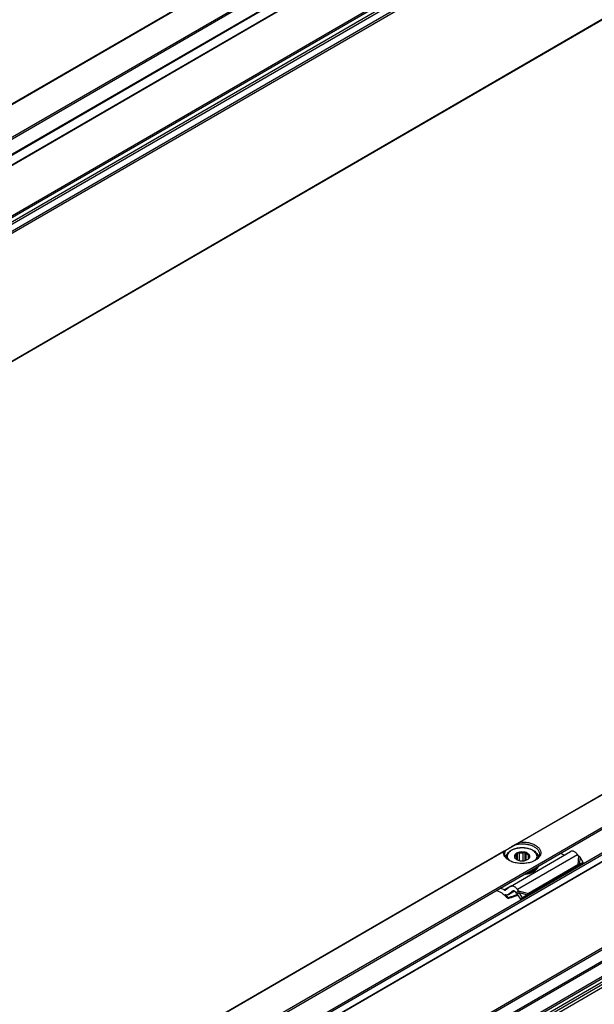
# Model space of a CAD drawing. Header units: millimetres. Extents: x -746 to 1106, y -92 to 517.
# Tile 23 of 55: x -198 to -162, y -22 to 39. Entities that reach past the tile are written whole.
import ezdxf

# ---------------------------------------------------------------- set-up
doc = ezdxf.new("R2010")
doc.units = ezdxf.units.MM

# ---------------------------------------------------------------- blocks, each defined once
blk = doc.blocks.new('REGLA_SV2-720-T__27', base_point=(-976.44, -160.07))
at = {"color": 7, "linetype": 'Continuous'}
for p, q in [((-400.86, 202.6), (-965.46, -124.18)), ((-383.07, 175.93), (-962.19, -159.25)), ((-639.94, 66.28), (-510.36, 141.28))]:
    blk.add_line(p, q, dxfattribs=at)
at = {"color": 3, "linetype": 'Continuous'}
for p, q in [((-400.89, 202.51), (-965.22, -124.1)), ((-385.15, 200.97), (-964.27, -134.21)), ((-964.08, -134.47), (-384.96, 200.71)), ((-962.34, -134.75), (-383.22, 200.43)), ((-962.15, -135.01), (-383.03, 200.17)), ((-392.34, 197.64), (-957.08, -129.22)), ((-392.69, 197.76), (-957.01, -128.85)), ((-383.03, 176.03), (-962.15, -159.15)), ((-639.88, 66.18), (-510.29, 141.18))]:
    blk.add_line(p, q, dxfattribs=at)
blk = doc.blocks.new('SOPORTE_SV2-T__28', base_point=(-984.07, -154.91))
at = {"color": 3, "linetype": 'Continuous'}
for p, q in [((-512.82, 149.26), (-651.43, 69.04)), ((-651.13, 69.14), (-512.91, 149.14)), ((-647.85, 64.92), (-506.43, 146.77))]:
    blk.add_line(p, q, dxfattribs=at)
at = {"color": 7, "linetype": 'Continuous'}
blk.add_line((-649.96, 63.32), (-510.76, 143.89), dxfattribs=at)
blk = doc.blocks.new('REGLA_SV2-720-T__29', base_point=(-984.07, -179.83))
for name, p in [('SOPORTE_SV2-T__28', (-984.07, -154.91)), ('REGLA_SV2-720-T__27', (-976.44, -160.07))]:
    blk.add_blockref(name, p)
blk = doc.blocks.new('Iso3', base_point=(-912.3, -115.5))
blk.add_blockref('REGLA_SV2-720-T__29', (-984.07, -179.83))
blk = doc.blocks.new('SOPORTE_SV2-T__53', base_point=(-754.21, -216))
at = {"color": 7, "linetype": 'Continuous'}
for p, q in [((-170.81, 153.09), (-754.17, -184.55)), ((-747.05, -187), (-165.72, 149.45)), ((-736.58, -187.02), (-174.43, 138.34)), ((-173.33, 115.28), (-735.48, -210.08)), ((-500.96, -45.3), (-489.65, -38.75)), ((-501.77, -39.84), (-501.77, -39.91)), ((-500.06, -39.98), (-500.06, -39.71)), ((-499.79, -40.26), (-499.79, -39.33)), ((-499.66, -40.34), (-499.66, -39.02)), ((-499.3, -40.46), (-499.3, -39.11)), ((-498.59, -40.51), (-498.59, -39.05)), ((-498.23, -40.45), (-498.23, -38.91)), ((-498, -40.39), (-498, -39.19)), ((-497.57, -40.08), (-497.57, -39.52)), ((-495.77, -39.84), (-495.77, -39.91)), ((-490.84, -39.43), (-491.5, -39.1)), ((-488.15, -39.58), (-488.35, -39.32)), ((-487.27, -40.83), (-487.88, -39.81)), ((-488.66, -41.73), (-497.97, -47.12)), ((-488.29, -41.25), (-497.6, -46.64)), ((-496.1, -41.97), (-496.1, -42.13)), ((-495.91, -41.7), (-495.91, -41.87)), ((-488.62, -41.69), (-488.66, -41.73)), ((-488.51, -41.54), (-488.62, -41.69)), ((-487.86, -41.23), (-488.52, -41.58)), ((-488.29, -41.25), (-488.51, -41.54)), ((-488.36, -41.46), (-488.41, -41.49)), ((-488.01, -41.22), (-488.36, -41.46)), ((-487.27, -40.83), (-488.01, -41.22)), ((-487.27, -40.83), (-487.86, -41.23)), ((-502.52, -46.61), (-503.57, -46.08)), ((-502.15, -45.98), (-502.82, -45.65)), ((-501.01, -45.33), (-501.9, -45.99)), ((-501.42, -46.86), (-500.23, -46.17)), ((-500.48, -46.17), (-501.37, -46.83)), ((-499.68, -46.42), (-499.46, -46.12)), ((-499.46, -46.12), (-499.66, -45.86)), ((-501.38, -47.45), (-501.43, -47.58)), ((-500.18, -47.17), (-499.52, -46.95)), ((-500.16, -47.12), (-500.12, -47.05)), ((-499.57, -46.87), (-500.12, -47.05)), ((-499.83, -46.61), (-500.03, -46.35)), ((-499.83, -46.61), (-499.68, -46.42)), ((-499.69, -46.7), (-499.55, -46.6)), ((-499.04, -47.7), (-499.69, -46.7)), ((-499.55, -46.6), (-499.35, -46.44)), ((-498.71, -47.45), (-499.35, -46.44)), ((-498.12, -47.13), (-499.04, -47.7)), ((-498.71, -47.45), (-499.04, -47.7)), ((-497.79, -46.88), (-498.71, -47.45)), ((-497.79, -46.88), (-498.12, -47.13)), ((-497.82, -46.93), (-497.97, -47.12)), ((-497.6, -46.64), (-497.82, -46.93))]:
    blk.add_line(p, q, dxfattribs=at)
at = {"color": 3, "linetype": 'Continuous'}
for p, q in [((-747.25, -186.72), (-165.72, 149.85)), ((-736.68, -185.38), (-174.53, 139.98)), ((-736.54, -185.62), (-174.39, 139.73)), ((-736.54, -186.93), (-174.39, 138.43)), ((-174.53, 119.59), (-736.68, -205.77)), ((-174.39, 119.35), (-736.54, -206.01)), ((-174.39, 116.75), (-736.54, -208.61)), ((-174.18, 116.48), (-736.33, -208.87)), ((-173.3, 115.31), (-735.45, -210.05)), ((-173.08, 116.47), (-735.23, -208.89)), ((-172.89, 116.14), (-735.03, -209.22)), ((-324.66, 34.83), (-589.67, -118.55)), ((-325.14, 34.88), (-589.36, -118.05)), ((-424.38, 6.32), (-499.35, -37.07)), ((-424.48, 6.2), (-499.06, -36.96)), ((-502.16, -38.69), (-640.77, -118.92)), ((-502.26, -38.82), (-640.48, -118.81)), ((-499.66, -45.86), (-488.35, -39.32)), ((-488.15, -39.58), (-488.29, -41.25)), ((-487.88, -39.81), (-488.01, -41.22)), ((-501.01, -45.33), (-502.15, -45.98)), ((-501.37, -46.83), (-500.23, -46.17)), ((-500.45, -46.15), (-500.48, -46.17)), ((-499.46, -46.12), (-497.6, -46.64)), ((-500.18, -47.17), (-500.16, -47.12)), ((-500.12, -47.05), (-499.64, -46.77)), ((-499.35, -46.44), (-497.79, -46.88))]:
    blk.add_line(p, q, dxfattribs=at)
at = {"color": 7, "linetype": 'Continuous'}
for points, knots in [([(-499.35, -37.07), (-499.33, -37.05), (-499.29, -37.03), (-499.22, -37), (-499.17, -36.98), (-499.13, -36.97), (-499.1, -36.97), (-499.07, -36.96), (-499.06, -36.96)], [0, 0, 0, 0, 0.070497, 0.1575631, 0.1983852, 0.2368768, 0.274702, 0.3164481, 0.3164481, 0.3164481, 0.3164481]), ([(-499.06, -36.96), (-498.77, -36.96), (-498.21, -36.96), (-497.4, -37.1), (-496.67, -37.34), (-496.05, -37.68), (-495.59, -38.09), (-495.3, -38.58), (-495.24, -39.11), (-495.41, -39.62), (-495.78, -40.08), (-496.12, -40.3), (-496.31, -40.42)], [0, 0, 0, 0, 0.851746, 1.681253, 2.457908, 3.158367, 3.772142, 4.308845, 4.804165, 5.312671, 5.882466, 6.536808, 6.536808, 6.536808, 6.536808]), ([(-501.24, -40.42), (-501.4, -40.31), (-501.72, -40.11), (-502.06, -39.71), (-502.27, -39.27), (-502.26, -38.97), (-502.26, -38.82)], [0, 0, 0, 0, 0.587707, 1.107302, 1.572141, 2.012291, 2.012291, 2.012291, 2.012291]), ([(-502.26, -38.82), (-502.26, -38.8), (-502.25, -38.78), (-502.23, -38.75), (-502.2, -38.72), (-502.18, -38.7), (-502.16, -38.69)], [0, 0, 0, 0, 0.0399121, 0.0826655, 0.1152647, 0.1619349, 0.1619349, 0.1619349, 0.1619349]), ([(-502.16, -38.69), (-502.13, -38.68), (-502.07, -38.64), (-501.98, -38.59), (-501.88, -38.53), (-501.81, -38.49), (-501.78, -38.47)], [0, 0, 0, 0, 0.1033496, 0.21148, 0.3271071, 0.4474869, 0.4474869, 0.4474869, 0.4474869]), ([(-502.02, -39.19), (-502.01, -39.06), (-501.99, -38.8), (-501.85, -38.58), (-501.78, -38.47)], [0, 0, 0, 0, 0.3702304, 0.7662165, 0.7662165, 0.7662165, 0.7662165]), ([(-500.01, -37.45), (-500.14, -37.52), (-500.38, -37.66), (-500.74, -37.87), (-501.06, -38.05), (-501.34, -38.21), (-501.57, -38.35), (-501.71, -38.43), (-501.78, -38.47)], [0, 0, 0, 0, 0.443049, 0.853791, 1.225123, 1.550622, 1.824662, 2.042502, 2.042502, 2.042502, 2.042502]), ([(-501.77, -39.84), (-501.77, -39.79), (-501.77, -39.69), (-501.74, -39.55), (-501.69, -39.41), (-501.63, -39.27), (-501.55, -39.13), (-501.44, -38.99), (-501.31, -38.85), (-501.13, -38.7), (-500.94, -38.57), (-500.69, -38.43), (-500.43, -38.31), (-500.13, -38.21), (-499.82, -38.13), (-499.54, -38.08), (-499.32, -38.05), (-499.14, -38.03), (-498.95, -38.02), (-498.6, -38.01), (-498.07, -38.05), (-497.43, -38.19), (-496.86, -38.41), (-496.43, -38.67), (-496.11, -38.97), (-495.94, -39.22), (-495.85, -39.42), (-495.8, -39.56), (-495.78, -39.7), (-495.77, -39.79), (-495.77, -39.84)], [0, 0, 0, 0, 0.150744, 0.28217, 0.440312, 0.580596, 0.759282, 0.919987, 1.119798, 1.329107, 1.597055, 1.833917, 2.171832, 2.460273, 2.787747, 3.123809, 3.301907, 3.481254, 3.663816, 3.846814, 4.551828, 5.232282, 5.822148, 6.362276, 6.752984, 7.109718, 7.261369, 7.408147, 7.550105, 7.690321, 7.690321, 7.690321, 7.690321]), ([(-500.01, -37.45), (-499.96, -37.42), (-499.85, -37.35), (-499.68, -37.26), (-499.52, -37.16), (-499.41, -37.1), (-499.35, -37.07)], [0, 0, 0, 0, 0.1861727, 0.3759003, 0.5658997, 0.7596897, 0.7596897, 0.7596897, 0.7596897]), ([(-500.01, -37.45), (-499.75, -37.4), (-499.24, -37.3), (-498.45, -37.3), (-497.68, -37.39), (-496.98, -37.6), (-496.37, -37.89), (-495.91, -38.26), (-495.59, -38.7), (-495.54, -39.03), (-495.52, -39.19)], [0, 0, 0, 0, 0.77607, 1.570758, 2.352628, 3.091832, 3.764236, 4.356401, 4.872083, 5.338886, 5.338886, 5.338886, 5.338886]), ([(-497.75, -40.27), (-497.66, -40.21), (-497.49, -40.1), (-497.33, -39.85), (-497.31, -39.57), (-497.44, -39.31), (-497.69, -39.1), (-498.02, -38.94), (-498.42, -38.85), (-498.84, -38.83), (-499.26, -38.87), (-499.53, -38.96), (-499.65, -39.01)], [0, 0, 0, 0, 0.32878, 0.606594, 0.858697, 1.127056, 1.442628, 1.812169, 2.224394, 2.657925, 3.087201, 3.487461, 3.487461, 3.487461, 3.487461]), ([(-488.35, -39.32), (-488.42, -39.24), (-488.55, -39.08), (-488.78, -38.89), (-489.01, -38.75), (-489.24, -38.68), (-489.46, -38.67), (-489.59, -38.72), (-489.65, -38.75)], [0, 0, 0, 0, 0.318961, 0.616971, 0.88702, 1.126112, 1.337253, 1.531194, 1.531194, 1.531194, 1.531194]), ([(-501.15, -40.47), (-501.28, -40.38), (-501.52, -40.22), (-501.8, -39.9), (-501.99, -39.55), (-502.01, -39.3), (-502.02, -39.19)], [0, 0, 0, 0, 0.465803, 0.884422, 1.263498, 1.619508, 1.619508, 1.619508, 1.619508]), ([(-496.31, -40.42), (-496.54, -40.54), (-497.04, -40.78), (-497.88, -40.96), (-498.77, -41.03), (-499.66, -40.96), (-500.5, -40.78), (-501, -40.54), (-501.24, -40.42)], [0, 0, 0, 0, 0.790454, 1.654841, 2.55911, 3.463379, 4.327766, 5.11822, 5.11822, 5.11822, 5.11822]), ([(-499.65, -39.01), (-499.75, -39.06), (-499.94, -39.15), (-500.14, -39.37), (-500.24, -39.61), (-500.2, -39.87), (-500.04, -40.11), (-499.88, -40.21), (-499.79, -40.27)], [0, 0, 0, 0, 0.334734, 0.62083, 0.868796, 1.108344, 1.374491, 1.686893, 1.686893, 1.686893, 1.686893]), ([(-500.06, -39.71), (-500.08, -39.72), (-500.1, -39.74), (-500.13, -39.76), (-500.17, -39.78), (-500.19, -39.79), (-500.2, -39.79)], [0, 0, 0, 0, 0.0434657, 0.085285, 0.122596, 0.1594624, 0.1594624, 0.1594624, 0.1594624]), ([(-500.2, -39.79), (-500.18, -39.82), (-500.15, -39.87), (-500.09, -39.94), (-500.04, -40.01), (-500, -40.06), (-499.98, -40.08)], [0, 0, 0, 0, 0.0948298, 0.1840258, 0.2754931, 0.3612844, 0.3612844, 0.3612844, 0.3612844]), ([(-499.79, -39.33), (-499.86, -39.39), (-499.99, -39.49), (-500.04, -39.64), (-500.06, -39.71)], [0, 0, 0, 0, 0.2557517, 0.4766224, 0.4766224, 0.4766224, 0.4766224]), ([(-499.98, -40.08), (-499.95, -40.12), (-499.88, -40.2), (-499.79, -40.27), (-499.74, -40.3)], [0, 0, 0, 0, 0.1569125, 0.3303762, 0.3303762, 0.3303762, 0.3303762]), ([(-499.66, -39.02), (-499.67, -39.05), (-499.69, -39.1), (-499.72, -39.18), (-499.76, -39.26), (-499.78, -39.31), (-499.79, -39.33)], [0, 0, 0, 0, 0.0905927, 0.1752399, 0.2614471, 0.3414499, 0.3414499, 0.3414499, 0.3414499]), ([(-499.79, -40.27), (-499.7, -40.32), (-499.49, -40.42), (-499.14, -40.49), (-498.77, -40.52), (-498.4, -40.49), (-498.06, -40.42), (-497.85, -40.32), (-497.75, -40.27)], [0, 0, 0, 0, 0.327474, 0.685577, 1.060203, 1.434829, 1.792932, 2.120405, 2.120405, 2.120405, 2.120405]), ([(-499.3, -39.11), (-499.33, -39.1), (-499.39, -39.09), (-499.48, -39.07), (-499.57, -39.05), (-499.63, -39.03), (-499.66, -39.02)], [0, 0, 0, 0, 0.0922459, 0.1876177, 0.2781365, 0.3723515, 0.3723515, 0.3723515, 0.3723515]), ([(-498.59, -39.05), (-498.71, -39.05), (-498.95, -39.04), (-499.18, -39.08), (-499.3, -39.11)], [0, 0, 0, 0, 0.3605537, 0.7121617, 0.7121617, 0.7121617, 0.7121617]), ([(-498.23, -38.91), (-498.26, -38.92), (-498.31, -38.95), (-498.4, -38.99), (-498.5, -39.02), (-498.56, -39.04), (-498.59, -39.05)], [0, 0, 0, 0, 0.0994236, 0.1945246, 0.2941229, 0.3898454, 0.3898454, 0.3898454, 0.3898454]), ([(-498, -39.19), (-498.02, -39.17), (-498.06, -39.12), (-498.12, -39.06), (-498.17, -38.98), (-498.21, -38.93), (-498.23, -38.91)], [0, 0, 0, 0, 0.0858545, 0.1773933, 0.2665261, 0.3612844, 0.3612844, 0.3612844, 0.3612844]), ([(-497.57, -39.52), (-497.62, -39.45), (-497.74, -39.31), (-497.91, -39.23), (-498, -39.19)], [0, 0, 0, 0, 0.2547805, 0.5512749, 0.5512749, 0.5512749, 0.5512749]), ([(-497.79, -40.29), (-497.79, -40.29), (-497.79, -40.29), (-497.78, -40.28), (-497.77, -40.28), (-497.76, -40.27), (-497.75, -40.26)], [0, 0, 0, 0, 0.00580891, 0.01164761, 0.03216571, 0.05312302, 0.05312302, 0.05312302, 0.05312302]), ([(-497.75, -40.26), (-497.68, -40.21), (-497.56, -40.1), (-497.5, -39.95), (-497.48, -39.88)], [0, 0, 0, 0, 0.2557517, 0.4766224, 0.4766224, 0.4766224, 0.4766224]), ([(-497.34, -39.57), (-497.36, -39.57), (-497.4, -39.56), (-497.45, -39.55), (-497.51, -39.54), (-497.55, -39.52), (-497.57, -39.52)], [0, 0, 0, 0, 0.0559834, 0.1109123, 0.1702947, 0.22961, 0.22961, 0.22961, 0.22961]), ([(-497.48, -39.88), (-497.47, -39.86), (-497.44, -39.81), (-497.41, -39.73), (-497.38, -39.65), (-497.35, -39.6), (-497.34, -39.57)], [0, 0, 0, 0, 0.0799756, 0.1661514, 0.2508258, 0.3414499, 0.3414499, 0.3414499, 0.3414499]), ([(-495.52, -39.19), (-495.53, -39.3), (-495.56, -39.55), (-495.74, -39.9), (-496.02, -40.22), (-496.27, -40.38), (-496.4, -40.47)], [0, 0, 0, 0, 0.35601, 0.735085, 1.153705, 1.619508, 1.619508, 1.619508, 1.619508]), ([(-487.88, -39.81), (-487.9, -39.79), (-487.95, -39.74), (-488.01, -39.69), (-488.08, -39.63), (-488.12, -39.59), (-488.15, -39.58)], [0, 0, 0, 0, 0.0895884, 0.1740072, 0.264511, 0.3493827, 0.3493827, 0.3493827, 0.3493827]), ([(-496.1, -42.13), (-496.23, -42.26), (-496.5, -42.52), (-497.05, -42.78), (-497.67, -42.98), (-498.13, -43.04), (-498.36, -43.07)], [0, 0, 0, 0, 0.529903, 1.131598, 1.794648, 2.498901, 2.498901, 2.498901, 2.498901]), ([(-496.1, -41.97), (-496.21, -42.08), (-496.44, -42.31), (-496.9, -42.55), (-497.43, -42.75), (-497.81, -42.83), (-498.01, -42.86)], [0, 0, 0, 0, 0.460257, 0.975969, 1.541656, 2.14541, 2.14541, 2.14541, 2.14541]), ([(-497.7, -42.68), (-497.51, -42.63), (-497.16, -42.54), (-496.68, -42.32), (-496.28, -42.06), (-496.09, -41.83), (-495.99, -41.72)], [0, 0, 0, 0, 0.568402, 1.094967, 1.571299, 1.995831, 1.995831, 1.995831, 1.995831]), ([(-496.1, -41.97), (-496.11, -41.97), (-496.14, -41.96), (-496.17, -41.94), (-496.18, -41.94)], [0, 0, 0, 0, 0.04677307, 0.0897244, 0.0897244, 0.0897244, 0.0897244]), ([(-496.13, -41.88), (-496.11, -41.88), (-496.08, -41.86), (-496.02, -41.86), (-495.96, -41.86), (-495.93, -41.86), (-495.91, -41.87)], [0, 0, 0, 0, 0.0527366, 0.1081535, 0.1644527, 0.2197436, 0.2197436, 0.2197436, 0.2197436]), ([(-495.99, -41.72), (-495.99, -41.71), (-495.98, -41.7), (-495.98, -41.69), (-495.97, -41.68)], [0, 0, 0, 0, 0.02093833, 0.04175733, 0.04175733, 0.04175733, 0.04175733]), ([(-495.98, -41.7), (-495.97, -41.7), (-495.94, -41.7), (-495.92, -41.7), (-495.91, -41.7)], [0, 0, 0, 0, 0.03537578, 0.07007579, 0.07007579, 0.07007579, 0.07007579]), ([(-495.8, -41.58), (-495.81, -41.63), (-495.84, -41.73), (-495.89, -41.82), (-495.91, -41.87)], [0, 0, 0, 0, 0.1494895, 0.3038782, 0.3038782, 0.3038782, 0.3038782]), ([(-495.87, -41.63), (-495.88, -41.64), (-495.89, -41.67), (-495.9, -41.69), (-495.91, -41.7)], [0, 0, 0, 0, 0.0438163, 0.08811003, 0.08811003, 0.08811003, 0.08811003]), ([(-488.41, -41.49), (-488.43, -41.51), (-488.47, -41.53), (-488.53, -41.58), (-488.58, -41.63), (-488.61, -41.67), (-488.62, -41.69)], [0, 0, 0, 0, 0.0781942, 0.1438646, 0.2153264, 0.2850891, 0.2850891, 0.2850891, 0.2850891]), ([(-488.01, -41.22), (-488.03, -41.22), (-488.07, -41.22), (-488.14, -41.23), (-488.22, -41.24), (-488.27, -41.24), (-488.29, -41.25)], [0, 0, 0, 0, 0.064153, 0.1377521, 0.216037, 0.2863987, 0.2863987, 0.2863987, 0.2863987]), ([(-502.15, -45.98), (-502.1, -46), (-502.03, -46.03), (-501.95, -46.01), (-501.92, -46)], [0, 0, 0, 0, 0.1279345, 0.2345827, 0.2345827, 0.2345827, 0.2345827]), ([(-501.92, -46), (-501.92, -45.99), (-501.91, -45.99), (-501.91, -45.99), (-501.9, -45.99)], [0, 0, 0, 0, 0.00929629, 0.01861192, 0.01861192, 0.01861192, 0.01861192]), ([(-500.96, -45.3), (-500.97, -45.3), (-500.99, -45.31), (-501, -45.32), (-501.01, -45.33)], [0, 0, 0, 0, 0.02788887, 0.05583578, 0.05583578, 0.05583578, 0.05583578]), ([(-499.66, -45.86), (-499.73, -45.78), (-499.86, -45.63), (-500.09, -45.44), (-500.33, -45.3), (-500.56, -45.23), (-500.78, -45.22), (-500.9, -45.27), (-500.96, -45.3)], [0, 0, 0, 0, 0.318961, 0.616971, 0.88702, 1.126112, 1.337253, 1.531194, 1.531194, 1.531194, 1.531194]), ([(-500.46, -46.16), (-500.46, -46.16), (-500.47, -46.17), (-500.47, -46.17), (-500.48, -46.17)], [0, 0, 0, 0, 0.00929629, 0.01861192, 0.01861192, 0.01861192, 0.01861192]), ([(-500.03, -46.35), (-500.06, -46.31), (-500.13, -46.24), (-500.24, -46.16), (-500.36, -46.13), (-500.43, -46.15), (-500.46, -46.16)], [0, 0, 0, 0, 0.1568648, 0.2952629, 0.4107357, 0.5088861, 0.5088861, 0.5088861, 0.5088861]), ([(-499.35, -46.44), (-499.36, -46.42), (-499.37, -46.36), (-499.4, -46.28), (-499.43, -46.2), (-499.45, -46.15), (-499.46, -46.12)], [0, 0, 0, 0, 0.0870644, 0.1713182, 0.2552988, 0.3377326, 0.3377326, 0.3377326, 0.3377326]), ([(-502.52, -46.61), (-502.33, -46.76), (-501.95, -47.06), (-501.6, -47.4), (-501.43, -47.58)], [0, 0, 0, 0, 0.715526, 1.456391, 1.456391, 1.456391, 1.456391]), ([(-501.42, -46.86), (-501.46, -46.88), (-501.54, -46.92), (-501.69, -46.94), (-501.85, -46.92), (-501.95, -46.89), (-502, -46.87)], [0, 0, 0, 0, 0.1366038, 0.2796085, 0.4340577, 0.602995, 0.602995, 0.602995, 0.602995]), ([(-501.38, -47.45), (-501.48, -47.35), (-501.68, -47.15), (-501.9, -46.96), (-502, -46.87)], [0, 0, 0, 0, 0.4316811, 0.8556339, 0.8556339, 0.8556339, 0.8556339]), ([(-501.43, -47.58), (-501.32, -47.54), (-501.11, -47.47), (-500.8, -47.37), (-500.49, -47.27), (-500.28, -47.2), (-500.18, -47.17)], [0, 0, 0, 0, 0.32897, 0.657431, 0.98582, 1.313673, 1.313673, 1.313673, 1.313673]), ([(-501.37, -46.83), (-501.38, -46.84), (-501.39, -46.85), (-501.41, -46.86), (-501.42, -46.86)], [0, 0, 0, 0, 0.02794691, 0.05583578, 0.05583578, 0.05583578, 0.05583578]), ([(-500.12, -47.05), (-500.23, -47.08), (-500.44, -47.15), (-500.75, -47.25), (-501.06, -47.35), (-501.27, -47.42), (-501.38, -47.45)], [0, 0, 0, 0, 0.328608, 0.657763, 0.986976, 1.316736, 1.316736, 1.316736, 1.316736]), ([(-499.69, -46.7), (-499.7, -46.69), (-499.72, -46.67), (-499.75, -46.65), (-499.79, -46.63), (-499.81, -46.62), (-499.83, -46.61)], [0, 0, 0, 0, 0.0408745, 0.0819997, 0.1230501, 0.1643534, 0.1643534, 0.1643534, 0.1643534]), ([(-497.97, -47.12), (-497.98, -47.12), (-498.01, -47.12), (-498.05, -47.13), (-498.08, -47.13), (-498.11, -47.13), (-498.12, -47.13)], [0, 0, 0, 0, 0.0375867, 0.075416, 0.1136324, 0.152093, 0.152093, 0.152093, 0.152093]), ([(-497.61, -46.64), (-497.62, -46.66), (-497.65, -46.7), (-497.69, -46.76), (-497.74, -46.82), (-497.77, -46.86), (-497.79, -46.88)], [0, 0, 0, 0, 0.0704554, 0.14376, 0.219499, 0.2977257, 0.2977257, 0.2977257, 0.2977257]), ([(-497.6, -46.64), (-497.6, -46.64), (-497.6, -46.64), (-497.61, -46.64), (-497.61, -46.64)], [0, 0, 0, 0, 0.001708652, 0.003419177, 0.003419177, 0.003419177, 0.003419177])]:
    blk.add_open_spline(points, degree=3, knots=knots, dxfattribs=at)
at = {"color": 3, "linetype": 'Continuous'}
for points, knots in [([(-496.18, -40.29), (-496.11, -40.16), (-495.97, -39.92), (-495.96, -39.49), (-496.14, -39.08), (-496.47, -38.72), (-496.94, -38.43), (-497.51, -38.21), (-498.16, -38.08), (-498.84, -38.04), (-499.52, -38.1), (-500.15, -38.25), (-500.71, -38.48), (-501.15, -38.79), (-501.46, -39.16), (-501.6, -39.57), (-501.55, -40.01), (-501.39, -40.24), (-501.31, -40.36)], [0, 0, 0, 0, 0.427003, 0.82791, 1.249244, 1.727441, 2.276852, 2.892832, 3.558202, 4.248464, 4.935875, 5.593054, 6.196627, 6.731482, 7.196285, 7.60991, 8.012446, 8.449561, 8.449561, 8.449561, 8.449561]), ([(-501.77, -39.84), (-501.77, -39.85), (-501.77, -39.88), (-501.77, -39.9), (-501.77, -39.91)], [0, 0, 0, 0, 0.03749035, 0.07501535, 0.07501535, 0.07501535, 0.07501535]), ([(-496.24, -40.36), (-496.23, -40.35), (-496.21, -40.33), (-496.19, -40.3), (-496.18, -40.29)], [0, 0, 0, 0, 0.04704047, 0.09343291, 0.09343291, 0.09343291, 0.09343291]), ([(-495.77, -39.91), (-495.77, -39.9), (-495.77, -39.88), (-495.77, -39.85), (-495.77, -39.84)], [0, 0, 0, 0, 0.037525, 0.07501535, 0.07501535, 0.07501535, 0.07501535])]:
    blk.add_open_spline(points, degree=3, knots=knots, dxfattribs=at)
blk = doc.blocks.new('Iso4', base_point=(-688.05, -165.15))
blk.add_blockref('SOPORTE_SV2-T__53', (-754.21, -216))

msp = doc.modelspace()

# ---------------------------------------------------------------- block references
at = {"xscale": 0.33333333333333, "yscale": 0.33333333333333, "zscale": 0.33333333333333}
for name, p in [('Iso3', (-304.1, -38.5)), ('Iso4', (-229.35, -55.05))]:
    msp.add_blockref(name, p, dxfattribs=at)

doc.saveas('drawing.dxf')
